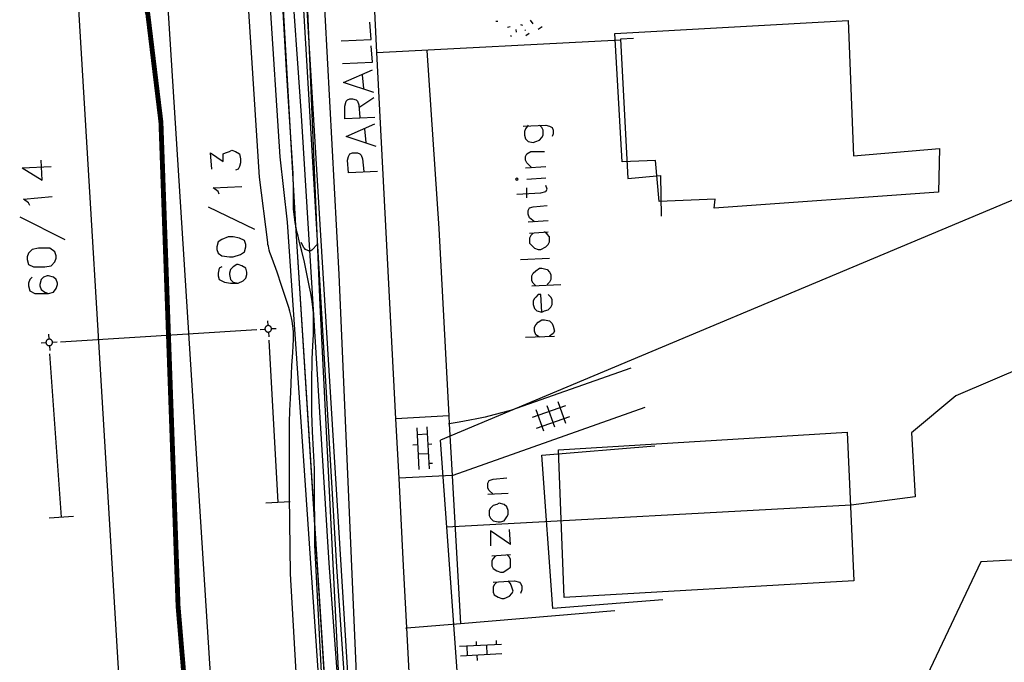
# Model space of a CAD drawing. Header units: millimetres. Extents: x 237058 to 239804, y 565701 to 567407.
# Tile 55 of 64: x 238119 to 238180, y 566678 to 566718. Entities that reach past the tile are written whole.
import ezdxf

# ---------------------------------------------------------------- set-up
doc = ezdxf.new("R2010")
doc.units = ezdxf.units.MM
doc.linetypes.add('DASHED', pattern=[19.05, 12.7, -6.35])
doc.layers.add('Contouren 15-25 m-mv', color=7, linetype='CONTINUOUS')
doc.layers.add('T4675650', color=8, linetype='CONTINUOUS')

msp = doc.modelspace()

# ---------------------------------------------------------------- linework, layer by layer
at = {"layer": 'Contouren 15-25 m-mv', "color": 1, "linetype": 'DASHED', "ltscale": 0.5, "const_width": 0.3, "flags": 128}
msp.add_lwpolyline([(238127.314, 566718.614), (238127.376, 566718.379), (238128.182, 566711.734), (238129.238, 566681.937), (238130.691, 566664.679), (238131.175, 566650.485), (238133.434, 566631.775), (238135.962, 566604.262), (238137.45, 566582.485)], dxfattribs=at)
at = {"layer": 'T4675650'}
for p, q in [((238136.498, 566705.356), (238132.367, 566777.576)), ((238133.266, 566743.859), (238135.503, 566709.597)), ((238136.675, 566714.469), (238135.065, 566737.381)), ((238148.796, 566717.941), (238148.919, 566717.947)), ((238151.112, 566717.773), (238150.935, 566718.01)), ((238156.124, 566717.188), (238170.507, 566717.973)), ((238170.507, 566717.973), (238170.836, 566709.653)), ((238149.516, 566717.567), (238149.678, 566717.617)), ((238150.066, 566717.265), (238150.058, 566717.43)), ((238150.33, 566717.732), (238150.455, 566717.697)), ((238150.595, 566717.376), (238150.635, 566717.418)), ((238151.656, 566717.597), (238151.419, 566717.419)), ((238141.476, 566716.012), (238156.486, 566716.793)), ((238149.706, 566717.081), (238149.749, 566717.002)), ((238150.855, 566717.183), (238150.654, 566717.049)), ((238156.592, 566709.291), (238156.124, 566717.188)), ((238141.471, 566716.012), (238141.476, 566716.012)), ((238142.654, 566693.472), (238141.476, 566716.012)), ((238136.829, 566712.143), (238136.675, 566714.469)), ((238140.667, 566713.789), (238140.59, 566714.64)), ((238140.358, 566712.63), (238141.286, 566713.248)), ((238194.656, 566712.819), (238145.404, 566692.162)), ((238138.535, 566684.577), (238136.829, 566712.143)), ((238140.822, 566710.465), (238140.745, 566711.315)), ((238170.836, 566709.653), (238176.123, 566710.106)), ((238176.123, 566710.106), (238176.067, 566707.426)), ((238135.503, 566709.597), (238135.949, 566705.579)), ((238158.637, 566709.373), (238156.592, 566709.291)), ((238158.862, 566706.836), (238158.637, 566709.373)), ((238119.641, 566708.919), (238121.419, 566708.996)), ((238150.64, 566708.919), (238151.876, 566708.996)), ((238150.717, 566708.223), (238151.876, 566708.301)), ((238150.717, 566707.064), (238150.717, 566707.682)), ((238162.317, 566706.996), (238158.862, 566706.836)), ((238176.067, 566707.426), (238162.25, 566706.432)), ((238162.25, 566706.432), (238162.317, 566706.996)), ((238131.082, 566706.523), (238133.942, 566705.131)), ((238119.486, 566705.904), (238122.269, 566704.513)), ((238135.949, 566705.579), (238137.945, 566676.534)), ((238138.339, 566676.272), (238136.498, 566705.356)), ((238150.794, 566705.595), (238152.031, 566705.672)), ((238150.872, 566704.899), (238152.031, 566704.977)), ((238198.372, 566703.954), (238177.125, 566694.878)), ((238150.33, 566703.276), (238152.108, 566703.353)), ((238151.026, 566701.653), (238152.804, 566701.73)), ((238134.777, 566699.204), (238134.758, 566699.503)), ((238121.292, 566698.369), (238121.273, 566698.668)), ((238122.002, 566698.212), (238134.09, 566698.96)), ((238134.29, 566698.973), (238134.589, 566698.992)), ((238134.801, 566698.804), (238134.82, 566698.505)), ((238134.989, 566699.016), (238135.288, 566699.035)), ((238150.64, 566698.483), (238152.418, 566698.56)), ((238120.805, 566698.138), (238121.104, 566698.157)), ((238121.316, 566697.969), (238121.335, 566697.67)), ((238121.504, 566698.181), (238121.803, 566698.2)), ((238134.828, 566698.305), (238135.387, 566688.323)), ((238122.057, 566687.418), (238121.352, 566697.47)), ((238177.125, 566694.878), (238174.387, 566692.606)), ((238151.068, 566693.569), (238153.112, 566694.292)), ((238152.436, 566692.943), (238151.967, 566694.27)), ((238153.114, 566693.183), (238152.645, 566694.51)), ((238145.912, 566693.642), (238142.654, 566693.472)), ((238145.912, 566693.642), (238145.938, 566693.167)), ((238151.758, 566692.703), (238151.288, 566694.029)), ((238151.308, 566692.891), (238153.352, 566693.613)), ((238142.845, 566689.809), (238142.654, 566693.472)), ((238145.938, 566693.167), (238145.894, 566693.16)), ((238145.938, 566693.167), (238146.108, 566689.979)), ((238144.088, 566690.354), (238143.958, 566692.913)), ((238144.583, 566692.52), (238143.979, 566692.489)), ((238144.56, 566692.964), (238144.692, 566690.385)), ((238152.671, 566691.568), (238170.437, 566692.655)), ((238170.437, 566692.655), (238170.841, 566683.489)), ((238174.387, 566692.606), (238174.621, 566688.658)), ((238143.684, 566691.868), (238144.01, 566691.885)), ((238144.614, 566691.916), (238144.854, 566691.928)), ((238145.786, 566686.804), (238145.404, 566692.162)), ((238144.645, 566691.312), (238144.041, 566691.281)), ((238153.004, 566682.472), (238152.671, 566691.568)), ((238144.911, 566690.72), (238144.676, 566690.708)), ((238146.108, 566689.979), (238142.845, 566689.809)), ((238148.321, 566688.82), (238149.557, 566688.898)), ((238136.136, 566688.365), (238134.638, 566688.281)), ((238170.674, 566688.142), (238145.786, 566686.804)), ((238174.621, 566688.658), (238170.674, 566688.142)), ((238121.309, 566687.366), (238122.805, 566687.47)), ((238146.781, 566672.846), (238145.786, 566686.804)), ((238149.712, 566685.728), (238149.635, 566686.656)), ((238139.2, 566656.386), (238137.659, 566685.69)), ((238148.552, 566685.032), (238149.712, 566685.11)), ((238142.499, 566631.494), (238138.535, 566684.577)), ((238178.663, 566684.661), (238175.178, 566677.307)), ((238181.342, 566684.817), (238178.663, 566684.661)), ((238170.841, 566683.489), (238153.004, 566682.472)), ((238146.629, 566680.873), (238156.13, 566681.679)), ((238143.321, 566680.593), (238146.629, 566680.873)), ((238143.265, 566680.588), (238143.321, 566680.593)), ((238143.994, 566667.34), (238143.321, 566680.593)), ((238147.62, 566679.522), (238147.608, 566679.762)), ((238148.816, 566679.818), (238148.828, 566679.584)), ((238146.572, 566679.469), (238149.151, 566679.6)), ((238147.016, 566679.491), (238147.047, 566678.887)), ((238148.224, 566679.553), (238148.255, 566678.949)), ((238149.182, 566678.996), (238146.623, 566678.866)), ((238147.668, 566678.592), (238147.651, 566678.918))]:
    msp.add_line(p, q, dxfattribs=at)
for points in [[(238132.367, 566777.576), (238133.821, 566777.658), (238134.759, 566758.314), (238137.972, 566705.418), (238143.699, 566612.589), (238145.798, 566582.744), (238148.837, 566583.009), (238155.518, 566534.948), (238159.872, 566453.518), (238165.499, 566341.758), (238167.121, 566341.956), (238170.559, 566277.969), (238161.38, 566277.552), (238159.368, 566312.526), (238147.983, 566524.895), (238141.804, 566622.206), (238138.339, 566676.272), (238136.498, 566705.356), (238132.367, 566777.576)], [(238133.5, 566777.64), (238134.163, 566765.748), (238138.991, 566684.363), (238142.658, 566631.226)], [(238141.652, 566649.766), (238140.678, 566667.368), (238139.157, 566702.354), (238138.013, 566723.704), (238135.569, 566765.921), (238135.143, 566773.891), (238134.939, 566777.72)], [(238125.863, 566673.316), (238122.301, 566732.354), (238120.067, 566772.492)], [(238131.353, 566675.83), (238127.815, 566731.709), (238125.328, 566772.97)], [(238136.998, 566669.316), (238136.17, 566683.93), (238136.109, 566688.707), (238136.098, 566689.838), (238136.094, 566690.687), (238136.096, 566691.96), (238136.109, 566693.233), (238136.127, 566693.978), (238136.171, 566695.096), (238136.22, 566696.213), (238136.247, 566696.748), (238136.297, 566697.551), (238136.321, 566697.952), (238136.339, 566698.353), (238136.342, 566698.602), (238136.336, 566698.82), (238136.323, 566699.011), (238136.306, 566699.177), (238136.265, 566699.468), (238136.225, 566699.684), (238136.189, 566699.846), (238136.128, 566700.087), (238136.058, 566700.326), (238135.881, 566700.87), (238135.608, 566701.677), (238135.338, 566702.484), (238135.26, 566702.712), (238134.964, 566703.504), (238134.897, 566703.704), (238134.853, 566703.855), (238134.797, 566704.084), (238134.775, 566704.2), (238134.758, 566704.317), (238134.244, 566708.34), (238131.808, 566746.359)], [(238137.991, 566700.453), (238136.809, 566728.401), (238135.749, 566743.566)], [(238135.909, 566714.916), (238135.008, 566730.842), (238134.186, 566742.43)], [(238141.476, 566716.012), (238141.365, 566718.133), (238141.323, 566718.975)], [(238139.276, 566716.727), (238141.131, 566716.804), (238141.054, 566717.886)], [(238157.272, 566716.865), (238156.484, 566716.825), (238156.93, 566708.255), (238158.95, 566708.451), (238158.986, 566705.948)], [(238139.353, 566715.335), (238141.209, 566715.413), (238141.131, 566716.418)], [(238144.558, 566716.145), (238145.294, 566705.189), (238145.912, 566693.642)], [(238137.659, 566685.69), (238137.639, 566689.861), (238137.632, 566690.356), (238137.618, 566690.789), (238137.584, 566691.547), (238137.525, 566692.684), (238137.5, 566693.252), (238137.483, 566693.821), (238137.474, 566694.577), (238137.473, 566695.145), (238137.48, 566695.996), (238137.491, 566696.847), (238137.497, 566697.118), (238137.518, 566697.591), (238137.556, 566698.302), (238137.573, 566698.657), (238137.584, 566699.012), (238137.587, 566699.431), (238137.579, 566699.745), (238137.567, 566699.981), (238137.538, 566700.334), (238137.517, 566700.511), (238137.492, 566700.687), (238137.406, 566701.196), (238137.336, 566701.575), (238137.108, 566702.706), (238137.021, 566703.103), (238136.851, 566703.795), (238136.718, 566704.313), (238136.623, 566704.702), (238136.557, 566704.995), (238136.51, 566705.215), (238136.449, 566705.547), (238136.399, 566705.882), (238136.38, 566706.05), (238136.355, 566706.364), (238136.343, 566706.64), (238136.337, 566707.124), (238136.339, 566707.849), (238136.334, 566708.212), (238136.318, 566708.574), (238135.909, 566714.916)], [(238141.286, 566713.557), (238139.431, 566714.176), (238141.209, 566714.949)], [(238141.363, 566712.011), (238139.508, 566711.934), (238139.508, 566712.707), (238139.585, 566713.016), (238139.663, 566713.093), (238139.817, 566713.171), (238139.972, 566713.171), (238140.204, 566713.093), (238140.281, 566713.016), (238140.358, 566712.784), (238140.436, 566712.011)], [(238141.441, 566710.233), (238139.585, 566710.852), (238141.363, 566711.625)], [(238150.485, 566711.47), (238151.876, 566711.547), (238152.108, 566711.47), (238152.263, 566711.393), (238152.34, 566711.238), (238152.34, 566711.006), (238152.263, 566710.852)], [(238150.794, 566711.547), (238150.64, 566711.315), (238150.562, 566711.161), (238150.562, 566710.929), (238150.64, 566710.697), (238150.794, 566710.542), (238151.103, 566710.465), (238151.258, 566710.542), (238151.49, 566710.62), (238151.645, 566710.774), (238151.722, 566710.929), (238151.722, 566711.238), (238151.645, 566711.393), (238151.49, 566711.547)], [(238131.314, 566708.842), (238131.236, 566709.847), (238132.01, 566709.306), (238132.01, 566709.615), (238132.01, 566709.769), (238132.164, 566709.847), (238132.396, 566709.924), (238132.551, 566710.001), (238132.783, 566709.924), (238133.014, 566709.769), (238133.092, 566709.46), (238133.092, 566709.228), (238133.014, 566708.996), (238132.937, 566708.842), (238132.783, 566708.764)], [(238119.641, 566708.919), (238120.878, 566708.146), (238120.801, 566709.383)], [(238141.518, 566708.687), (238139.74, 566708.61), (238139.663, 566709.383), (238139.74, 566709.615), (238139.817, 566709.769), (238139.972, 566709.847), (238140.281, 566709.847), (238140.436, 566709.769), (238140.513, 566709.692), (238140.59, 566709.46), (238140.667, 566708.687)], [(238151.026, 566708.919), (238150.717, 566709.228), (238150.64, 566709.383), (238150.64, 566709.615), (238150.717, 566709.769), (238150.949, 566709.924), (238151.799, 566709.924)], [(238150.098, 566708.146), (238150.176, 566708.223), (238150.098, 566708.301), (238150.021, 566708.223), (238150.098, 566708.146)], [(238131.778, 566707.296), (238131.7, 566707.45), (238131.391, 566707.682), (238133.169, 566707.76)], [(238150.098, 566707.296), (238151.567, 566707.373), (238151.876, 566707.45), (238151.954, 566707.605), (238151.876, 566707.837)], [(238120.105, 566706.6), (238120.027, 566706.755), (238119.718, 566706.986), (238121.496, 566707.141)], [(238151.181, 566705.595), (238150.872, 566705.827), (238150.794, 566706.059), (238150.794, 566706.291), (238150.872, 566706.445), (238151.103, 566706.523), (238151.954, 566706.6)], [(238131.623, 566703.894), (238131.7, 566703.662), (238131.932, 566703.508), (238132.396, 566703.431), (238132.628, 566703.431), (238133.092, 566703.585), (238133.324, 566703.74), (238133.401, 566704.049), (238133.401, 566704.204), (238133.324, 566704.435), (238133.014, 566704.59), (238132.628, 566704.667), (238132.319, 566704.667), (238131.932, 566704.513), (238131.7, 566704.358), (238131.623, 566704.049), (238131.623, 566703.894)], [(238151.103, 566704.899), (238150.949, 566704.745), (238150.872, 566704.59), (238150.872, 566704.281), (238151.026, 566704.126), (238151.181, 566703.972), (238151.413, 566703.894), (238151.567, 566703.894), (238151.876, 566704.049), (238152.031, 566704.204), (238152.108, 566704.358), (238152.108, 566704.667), (238151.954, 566704.822), (238151.799, 566704.977)], [(238119.95, 566703.276), (238120.027, 566702.967), (238120.337, 566702.812), (238120.723, 566702.812), (238121.032, 566702.812), (238121.419, 566702.889), (238121.651, 566703.121), (238121.728, 566703.353), (238121.728, 566703.508), (238121.651, 566703.74), (238121.342, 566703.972), (238120.955, 566703.972), (238120.646, 566703.972), (238120.259, 566703.894), (238120.027, 566703.662), (238119.95, 566703.431), (238119.95, 566703.276)], [(238136.789, 566704.346), (238136.955, 566704.022), (238136.974, 566703.991), (238136.997, 566703.963), (238137.051, 566703.917), (238137.107, 566703.882), (238137.161, 566703.858), (238137.211, 566703.842), (238137.255, 566703.832), (238137.331, 566703.825), (238137.386, 566703.828), (238137.424, 566703.836), (238137.476, 566703.858), (238137.499, 566703.873), (238137.519, 566703.892), (238137.787, 566704.182)], [(238131.932, 566702.812), (238131.778, 566702.735), (238131.7, 566702.426), (238131.7, 566702.271), (238131.778, 566702.039), (238132.087, 566701.884), (238132.473, 566701.807), (238132.937, 566701.807), (238133.246, 566701.962), (238133.401, 566702.116), (238133.478, 566702.348), (238133.478, 566702.503), (238133.401, 566702.735), (238133.169, 566702.889), (238132.937, 566702.967), (238132.86, 566702.967), (238132.628, 566702.812), (238132.473, 566702.658), (238132.396, 566702.426), (238132.396, 566702.348), (238132.473, 566702.039), (238132.628, 566701.884), (238132.937, 566701.807)], [(238151.258, 566701.653), (238151.103, 566701.807), (238151.026, 566701.962), (238151.026, 566702.271), (238151.103, 566702.426), (238151.258, 566702.58), (238151.49, 566702.735), (238151.645, 566702.735), (238151.954, 566702.658), (238152.108, 566702.503), (238152.186, 566702.348), (238152.186, 566702.039), (238152.108, 566701.884), (238151.954, 566701.73)], [(238120.259, 566702.194), (238120.105, 566702.039), (238120.027, 566701.807), (238120.027, 566701.653), (238120.105, 566701.343), (238120.414, 566701.189), (238120.801, 566701.189), (238121.264, 566701.189), (238121.574, 566701.266), (238121.728, 566701.498), (238121.805, 566701.73), (238121.805, 566701.807), (238121.728, 566702.039), (238121.574, 566702.194), (238121.264, 566702.271), (238121.187, 566702.271), (238120.955, 566702.194), (238120.801, 566702.039), (238120.723, 566701.73), (238120.723, 566701.653), (238120.801, 566701.421), (238121.032, 566701.266), (238121.264, 566701.189)], [(238151.645, 566700.029), (238151.567, 566701.111), (238151.413, 566701.111), (238151.258, 566700.957), (238151.181, 566700.88), (238151.103, 566700.725), (238151.103, 566700.493), (238151.181, 566700.261), (238151.335, 566700.106), (238151.645, 566700.029), (238151.799, 566700.106), (238152.031, 566700.184), (238152.186, 566700.338), (238152.263, 566700.493), (238152.263, 566700.802), (238152.186, 566700.957), (238152.031, 566701.111)], [(238140.643, 566597.985), (238143.003, 566598.713), (238141.851, 566622.077), (238141.609, 566626.991), (238140.296, 566654.712), (238137.991, 566700.453)], [(238134.93, 566699.145), (238134.918, 566699.157), (238134.904, 566699.168), (238134.889, 566699.177), (238134.874, 566699.185), (238134.857, 566699.192), (238134.841, 566699.197), (238134.824, 566699.201), (238134.806, 566699.203), (238134.789, 566699.204), (238134.772, 566699.203), (238134.754, 566699.201), (238134.737, 566699.197), (238134.721, 566699.192), (238134.704, 566699.185), (238134.689, 566699.177), (238134.674, 566699.168), (238134.66, 566699.157), (238134.648, 566699.145), (238134.636, 566699.133), (238134.625, 566699.119), (238134.616, 566699.104), (238134.608, 566699.089), (238134.601, 566699.072), (238134.596, 566699.056), (238134.592, 566699.039), (238134.59, 566699.021), (238134.589, 566699.004), (238134.59, 566698.987), (238134.592, 566698.969), (238134.596, 566698.952), (238134.601, 566698.936), (238134.608, 566698.919), (238134.616, 566698.904), (238134.625, 566698.889), (238134.636, 566698.875), (238134.648, 566698.863), (238134.66, 566698.851), (238134.674, 566698.84), (238134.689, 566698.831), (238134.704, 566698.823), (238134.721, 566698.816), (238134.737, 566698.811), (238134.754, 566698.807), (238134.772, 566698.805), (238134.789, 566698.804), (238134.806, 566698.805), (238134.824, 566698.807), (238134.841, 566698.811), (238134.857, 566698.816), (238134.874, 566698.823), (238134.889, 566698.831), (238134.904, 566698.84), (238134.918, 566698.851), (238134.93, 566698.863), (238134.942, 566698.875), (238134.953, 566698.889), (238134.962, 566698.904), (238134.97, 566698.919), (238134.977, 566698.936), (238134.982, 566698.952), (238134.986, 566698.969), (238134.988, 566698.987), (238134.989, 566699.004), (238134.988, 566699.021), (238134.986, 566699.039), (238134.982, 566699.056), (238134.977, 566699.072), (238134.97, 566699.089), (238134.962, 566699.104), (238134.953, 566699.119), (238134.942, 566699.133), (238134.93, 566699.145)], [(238151.49, 566698.483), (238151.258, 566698.638), (238151.181, 566698.87), (238151.181, 566699.102), (238151.258, 566699.256), (238151.413, 566699.411), (238151.645, 566699.565), (238151.799, 566699.565), (238152.108, 566699.488), (238152.263, 566699.333), (238152.34, 566699.179), (238152.418, 566698.87), (238152.34, 566698.715), (238152.108, 566698.56)], [(238121.445, 566698.31), (238121.433, 566698.322), (238121.419, 566698.333), (238121.404, 566698.342), (238121.389, 566698.35), (238121.372, 566698.357), (238121.356, 566698.362), (238121.339, 566698.366), (238121.321, 566698.368), (238121.304, 566698.369), (238121.287, 566698.368), (238121.269, 566698.366), (238121.252, 566698.362), (238121.236, 566698.357), (238121.219, 566698.35), (238121.204, 566698.342), (238121.189, 566698.333), (238121.175, 566698.322), (238121.163, 566698.31), (238121.151, 566698.298), (238121.14, 566698.284), (238121.131, 566698.269), (238121.123, 566698.254), (238121.116, 566698.237), (238121.111, 566698.221), (238121.107, 566698.204), (238121.105, 566698.186), (238121.104, 566698.169), (238121.105, 566698.152), (238121.107, 566698.134), (238121.111, 566698.117), (238121.116, 566698.101), (238121.123, 566698.084), (238121.131, 566698.069), (238121.14, 566698.054), (238121.151, 566698.04), (238121.163, 566698.028), (238121.175, 566698.016), (238121.189, 566698.005), (238121.204, 566697.996), (238121.219, 566697.988), (238121.236, 566697.981), (238121.252, 566697.976), (238121.269, 566697.972), (238121.287, 566697.97), (238121.304, 566697.969), (238121.321, 566697.97), (238121.339, 566697.972), (238121.356, 566697.976), (238121.372, 566697.981), (238121.389, 566697.988), (238121.404, 566697.996), (238121.419, 566698.005), (238121.433, 566698.016), (238121.445, 566698.028), (238121.457, 566698.04), (238121.468, 566698.054), (238121.477, 566698.069), (238121.485, 566698.084), (238121.492, 566698.101), (238121.497, 566698.117), (238121.501, 566698.134), (238121.503, 566698.152), (238121.504, 566698.169), (238121.503, 566698.186), (238121.501, 566698.204), (238121.497, 566698.221), (238121.492, 566698.237), (238121.485, 566698.254), (238121.477, 566698.269), (238121.468, 566698.284), (238121.457, 566698.298), (238121.445, 566698.31)], [(238157.116, 566696.591), (238149.714, 566693.97), (238148.676, 566693.705), (238148.157, 566693.575), (238147.635, 566693.458), (238147.202, 566693.375), (238146.548, 566693.266), (238145.938, 566693.167)], [(238157.974, 566694.169), (238146.146, 566689.981), (238146.108, 566689.979)], [(238159.082, 566682.333), (238152.308, 566681.784), (238151.642, 566691.233), (238158.586, 566691.797)], [(238146.108, 566689.979), (238146.109, 566689.966), (238146.629, 566680.873)], [(238143.321, 566680.593), (238143.127, 566684.41), (238142.845, 566689.809)], [(238148.63, 566688.82), (238148.398, 566689.052), (238148.321, 566689.207), (238148.321, 566689.516), (238148.398, 566689.671), (238148.63, 566689.748), (238149.48, 566689.825)], [(238148.398, 566687.506), (238148.475, 566687.351), (238148.63, 566687.197), (238148.939, 566687.12), (238149.094, 566687.12), (238149.325, 566687.197), (238149.48, 566687.429), (238149.557, 566687.583), (238149.557, 566687.815), (238149.48, 566688.047), (238149.325, 566688.202), (238149.016, 566688.279), (238148.862, 566688.202), (238148.63, 566688.124), (238148.475, 566687.97), (238148.398, 566687.815), (238148.398, 566687.506)], [(238149.712, 566685.728), (238148.475, 566686.578), (238148.475, 566685.651)], [(238148.784, 566685.032), (238148.63, 566684.878), (238148.552, 566684.723), (238148.552, 566684.414), (238148.63, 566684.259), (238148.862, 566684.105), (238149.094, 566684.027), (238149.248, 566684.027), (238149.48, 566684.182), (238149.712, 566684.337), (238149.712, 566684.491), (238149.712, 566684.8), (238149.635, 566684.955), (238149.48, 566685.11)], [(238148.63, 566683.409), (238149.944, 566683.486), (238150.253, 566683.409), (238150.33, 566683.332), (238150.408, 566683.177), (238150.408, 566682.945), (238150.33, 566682.713)], [(238148.862, 566683.409), (238148.707, 566683.254), (238148.63, 566683.1), (238148.63, 566682.791), (238148.707, 566682.636), (238148.939, 566682.481), (238149.171, 566682.404), (238149.325, 566682.404), (238149.635, 566682.559), (238149.789, 566682.713), (238149.867, 566682.868), (238149.789, 566683.1), (238149.712, 566683.332), (238149.557, 566683.486)]]:
    msp.add_lwpolyline(points, dxfattribs=at)

doc.saveas('drawing.dxf')
